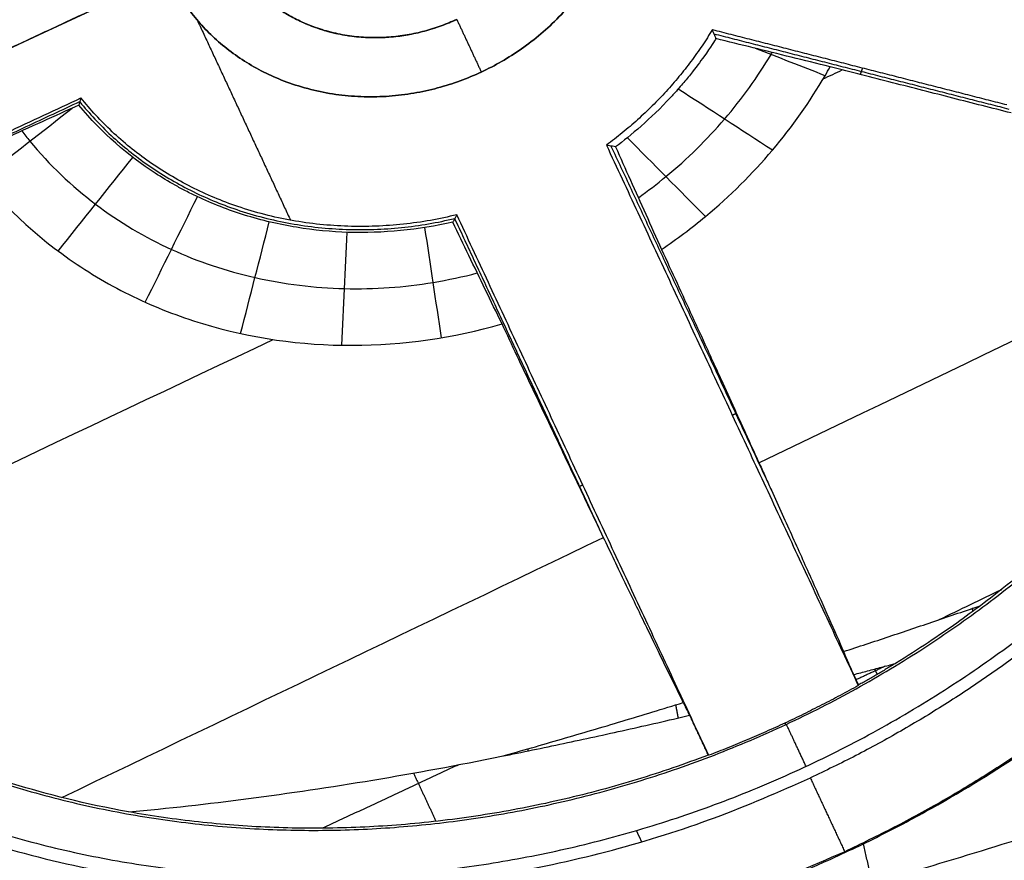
# Model space of a CAD drawing. Header units: millimetres. Extents: x -1437 to 1444, y -1373 to 1332.
# Tile 195 of 256: x -434.65 to -429.94, y 813.15 to 817.17. Entities that reach past the tile are written whole.
import ezdxf

# ---------------------------------------------------------------- set-up
doc = ezdxf.new("R2010")
doc.units = ezdxf.units.MM
doc.layers.add('Default', color=7, linetype='Continuous', true_color=0x000000)

msp = doc.modelspace()

# ---------------------------------------------------------------- linework, layer by layer
at = {"layer": 'Default'}
msp.add_line((228.5774, 1126.3214, -991.3856), (-587.0997, 745.965, -991.3856), dxfattribs=at)
for points, knots in [([(-587.0996, 745.9649, -977.5755), (-592.3257, 757.1722, -977.5755), (-596.9825, 768.6254, -978.0738), (-603.1053, 786.1784, -979.5627), (-605.0024, 792.0916, -980.1824), (-607.6294, 801.0561, -981.2952), (-608.4686, 804.0601, -981.6967), (-609.6724, 808.5898, -982.3443), (-610.2605, 810.8607, -982.6795), (-610.9225, 813.5205, -983.0904), (-611.2474, 814.853, -983.3008), (-611.4083, 815.52, -983.4072), (-611.477, 815.8059, -983.4531), (-611.5227, 815.9966, -983.4837), (-611.5459, 816.0936, -983.4993), (-614.4328, 828.1832, -985.449), (-616.6851, 840.2526, -987.8198), (-619.1101, 858.4837, -992.0008), (-619.7593, 864.5819, -993.4985), (-620.4893, 873.7635, -995.8958), (-620.692, 876.8297, -996.7201), (-620.9343, 881.438, -997.9934), (-621.04, 883.7444, -998.6393), (-621.1362, 886.4391, -999.4089), (-621.1716, 887.5949, -999.7421), (-621.1939, 888.3656, -999.965), (-621.2044, 888.7526, -1000.0773), (-621.3711, 895.2803, -1001.9772), (-621.3601, 901.4461, -1003.862), (-621.0854, 910.7309, -1006.8272), (-620.9509, 913.8318, -1007.8386), (-620.6836, 918.4925, -1009.389), (-620.5337, 920.8253, -1010.1726), (-620.3299, 923.551, -1011.1011), (-620.2209, 924.9149, -1011.569), (-620.1645, 925.5971, -1011.8038), (-620.1359, 925.9383, -1011.9214), (-620.1235, 926.0845, -1011.9718), (-620.1153, 926.182, -1012.0055), (-620.1112, 926.2293, -1012.0218), (-619.5589, 932.7114, -1014.2603), (-618.8269, 939.1289, -1016.5585), (-617.4467, 948.7366, -1020.1115), (-616.9396, 951.936, -1021.3134), (-616.1076, 956.7309, -1023.1414), (-615.6738, 959.1272, -1024.0616), (-615.1363, 961.9211, -1025.1459), (-614.8598, 963.3176, -1025.6906), (-614.7195, 964.0158, -1025.9636), (-614.6489, 964.3648, -1026.1003), (-614.6185, 964.5144, -1026.1589), (-614.5982, 964.6141, -1026.198), (-614.5884, 964.6622, -1026.2168), (-611.8809, 977.95, -1031.4263), (-608.4243, 991.0372, -1036.8195), (-602.0633, 1010.4618, -1045.1118), (-599.747, 1016.9022, -1047.9094), (-595.975, 1026.513, -1052.1406), (-594.6681, 1029.7082, -1053.5568), (-592.6329, 1034.4888, -1055.6877), (-591.5966, 1036.8761, -1056.7547), (-590.3548, 1039.6558, -1058.0021), (-589.7257, 1041.0444, -1058.6263), (-589.4091, 1041.7383, -1058.9385), (-589.273, 1042.0356, -1059.0723), (-589.1822, 1042.2338, -1059.1616), (-589.1374, 1042.3314, -1059.2055), (-583.1746, 1055.3105, -1065.0503), (-576.5317, 1067.8602, -1070.8057), (-568.2446, 1081.6072, -1077.1356), (-567.196, 1083.3198, -1077.9245), (-566.1331, 1085.0258, -1078.7107), (-565.9557, 1085.31, -1078.8416), (-565.8933, 1085.4099, -1078.8877), (-565.7692, 1085.6084, -1078.9791), (-565.4587, 1086.1045, -1079.2077), (-564.6486, 1087.3927, -1079.8012), (-561.8844, 1091.7395, -1081.8031), (-557.2398, 1098.7804, -1085.0404), (-552.94, 1104.9359, -1087.8576), (-549.6514, 1109.5137, -1089.9455), (-547.9911, 1111.7929, -1090.9832), (-546.0264, 1114.4348, -1092.1825), (-545.0371, 1115.7515, -1092.7792), (-544.5407, 1116.4088, -1093.0768), (-544.2921, 1116.7372, -1093.2254), (-544.1677, 1116.9013, -1093.2997), (-544.1143, 1116.9716, -1093.3315), (-544.0788, 1117.0185, -1093.3527), (-544.0599, 1117.0433, -1093.3639), (-539.7547, 1122.7152, -1095.9299), (-535.2716, 1128.3161, -1098.4453), (-528.2565, 1136.6434, -1102.1345), (-525.8697, 1139.4069, -1103.3504), (-522.2164, 1143.5338, -1105.151), (-520.3715, 1145.5926, -1106.0455), (-518.1872, 1147.9866, -1107.0784), (-517.0871, 1149.1816, -1107.5921), (-516.535, 1149.7785, -1107.8482), (-516.2585, 1150.0769, -1107.9761), (-516.1201, 1150.2261, -1108.04), (-516.0607, 1150.29, -1108.0674), (-516.0212, 1150.3326, -1108.0857), (-516.0002, 1150.3552, -1108.0953), (-511.2231, 1155.4981, -1110.2978), (-506.3259, 1160.5426, -1112.4158), (-498.7724, 1167.9917, -1115.4684), (-494.9437, 1171.6868, -1116.9636), (-490.3861, 1175.9463, -1118.6512), (-488.0847, 1178.0631, -1119.4804), (-486.9283, 1179.1183, -1119.8914), (-486.4315, 1179.5698, -1120.0667), (-486.1, 1179.8707, -1120.1835), (-485.9331, 1180.0219, -1120.2421), (-475.2077, 1189.7313, -1124.0012), (-464.148, 1198.9531, -1127.3314), (-446.8189, 1212.2743, -1131.6971), (-440.9193, 1216.6294, -1133.0474), (-431.8867, 1223.0334, -1134.906), (-427.3246, 1226.2033, -1135.7936), (-421.9222, 1229.845, -1136.7541), (-419.2012, 1231.6517, -1137.2153), (-417.8357, 1232.5515, -1137.4412), (-417.2494, 1232.9364, -1137.5369), (-416.8583, 1233.1928, -1137.6005), (-416.6604, 1233.3224, -1137.6326), (-391.6941, 1249.6504, -1141.6587), (-365.5604, 1264.1615, -1143.7301), (-338.1737, 1276.9322, -1143.7301)], [0, 0, 0, 0, 36.313631, 36.313631, 54.470446, 54.470446, 63.548854, 63.548854, 68.088058, 70.35766, 71.492461, 72.059861, 72.343561, 72.343561, 72.627262, 72.627262, 108.940892, 108.940892, 127.097708, 127.097708, 136.176115, 136.176115, 140.715319, 142.984921, 144.119722, 144.119722, 145.254523, 145.254523, 163.411339, 163.411339, 172.489746, 172.489746, 177.02895, 179.298552, 180.433353, 181.000753, 181.284454, 181.426304, 181.426304, 181.568154, 181.568154, 199.724969, 199.724969, 208.803377, 208.803377, 213.342581, 215.612183, 216.746984, 217.314384, 217.598084, 217.739935, 217.739935, 217.881785, 217.881785, 254.195415, 254.195415, 272.352231, 272.352231, 281.430639, 281.430639, 285.969842, 288.239444, 289.374245, 289.941646, 290.225346, 290.225346, 290.509046, 290.509046, 326.822677, 326.822677, 331.361881, 331.929281, 331.929281, 332.212982, 332.212982, 332.496682, 333.631483, 335.901085, 344.979492, 354.0579, 354.0579, 358.597104, 360.866706, 362.001507, 362.568907, 362.852608, 362.994458, 363.065383, 363.065383, 363.136308, 363.136308, 381.293123, 381.293123, 390.371531, 390.371531, 394.910735, 397.180337, 398.315138, 398.882538, 399.166238, 399.308088, 399.379014, 399.379014, 399.449939, 399.449939, 417.606754, 417.606754, 426.685162, 431.224365, 433.493967, 434.628768, 435.196169, 435.196169, 435.763569, 435.763569, 472.0772, 472.0772, 490.234016, 490.234016, 499.312423, 503.851627, 506.121229, 507.25603, 507.82343, 507.82343, 508.390831, 508.390831, 581.018092, 581.018092, 581.018092, 581.018092]), ([(-586.0267, 746.4653, -977.9909), (-591.0089, 757.1496, -977.9909), (-595.4767, 768.077, -978.4502), (-601.3833, 784.7823, -979.8061), (-603.2197, 790.4032, -980.3692), (-605.7728, 798.9071, -981.3779), (-606.9989, 803.1771, -981.9232), (-608.3406, 808.1893, -982.6306), (-608.9892, 810.7029, -983.002), (-609.3079, 811.9615, -983.1921), (-609.4658, 812.5913, -983.2883), (-609.5445, 812.9063, -983.3366), (-609.5781, 813.0413, -983.3574), (-609.6005, 813.1313, -983.3713), (-609.6113, 813.1749, -983.378), (-612.5765, 825.1108, -985.2201), (-614.9182, 837.0653, -987.4935), (-617.4919, 855.0495, -991.495), (-618.1933, 861.0531, -992.9275), (-619.0086, 870.067, -995.216), (-619.2409, 873.0731, -996.0022), (-619.5299, 877.5838, -997.2154), (-619.6595, 879.8395, -997.8305), (-619.7846, 882.4717, -998.5628), (-619.8407, 883.788, -998.9326), (-619.8671, 884.4462, -999.1184), (-619.8798, 884.7753, -999.2115), (-619.8852, 884.9163, -999.2514), (-619.8888, 885.0103, -999.2781), (-619.8905, 885.0553, -999.2909), (-620.3642, 897.6493, -1002.8632), (-620.136, 910.1869, -1006.8014), (-618.7318, 928.9568, -1013.1819), (-618.0869, 935.2077, -1015.3869), (-616.8535, 944.5736, -1018.7975), (-616.398, 947.6938, -1019.9516), (-615.6481, 952.3713, -1021.707), (-615.2566, 954.7094, -1022.5907), (-614.7706, 957.4359, -1023.6319), (-614.5203, 958.7989, -1024.1551), (-614.3933, 959.4803, -1024.4173), (-614.3294, 959.8209, -1024.5485), (-614.3019, 959.9669, -1024.6048), (-614.2835, 960.0643, -1024.6423), (-614.2748, 960.1106, -1024.6602), (-611.798, 973.2132, -1029.7144), (-608.5765, 986.1109, -1034.9672), (-602.6147, 1005.2305, -1043.039), (-600.4392, 1011.566, -1045.7619), (-596.8943, 1021.0141, -1049.8798), (-595.6657, 1024.1542, -1051.2581), (-593.7525, 1028.8508, -1053.3321), (-592.7783, 1031.1957, -1054.3708), (-591.611, 1033.9255, -1055.5851), (-591.0197, 1035.289, -1056.1929), (-590.7221, 1035.9704, -1056.4969), (-590.5728, 1036.3109, -1056.649), (-590.5087, 1036.4569, -1056.7141), (-590.466, 1036.5542, -1056.7576), (-590.4455, 1036.6007, -1056.7784), (-584.7123, 1049.6366, -1062.6008), (-578.2915, 1062.24, -1068.3571), (-567.6174, 1080.6193, -1076.7839), (-563.8857, 1086.6585, -1079.5587), (-558.0312, 1095.5939, -1083.6546), (-556.0369, 1098.5518, -1085.0089), (-552.9816, 1102.9586, -1087.0222), (-551.4379, 1105.1545, -1088.0242), (-549.6092, 1107.7035, -1089.185), (-548.6879, 1108.9747, -1089.7633), (-548.2255, 1109.6096, -1090.0519), (-548.0269, 1109.8815, -1090.1755), (-547.8945, 1110.0627, -1090.2578), (-547.8294, 1110.1518, -1090.2983), (-539.1301, 1122.0358, -1095.6974), (-529.9003, 1133.3695, -1100.7727), (-515.1891, 1149.7478, -1107.8596), (-510.1409, 1155.1034, -1110.1345), (-502.3553, 1162.9884, -1113.4054), (-499.7245, 1165.592, -1114.4722), (-495.7255, 1169.4612, -1116.0359), (-493.7127, 1171.3867, -1116.8087), (-491.6802, 1173.2988, -1117.5676), (-490.3207, 1174.5705, -1118.0704), (-489.6404, 1175.2035, -1118.3197), (-477.9852, 1185.9866, -1122.5499), (-466.5563, 1195.6703, -1126.0982), (-448.7467, 1209.5469, -1130.7133), (-442.699, 1214.0642, -1132.134), (-433.4631, 1220.6826, -1134.0833), (-430.3571, 1222.8624, -1134.7027), (-425.6572, 1226.0934, -1135.5859), (-423.2971, 1227.6991, -1136.016), (-420.9216, 1229.2904, -1136.4288), (-419.3346, 1230.348, -1136.7001), (-418.5375, 1230.8765, -1136.8341), (-405.0238, 1239.7899, -1139.0689), (-391.9942, 1247.694, -1140.6587), (-365.3273, 1262.5625, -1142.7816), (-351.6901, 1269.527, -1143.3147), (-337.7514, 1276.0267, -1143.3147)], [0, 0, 0, 0, 36.205898, 36.205898, 54.308847, 54.308847, 63.360322, 67.886059, 70.148928, 71.280362, 71.846079, 72.128938, 72.270367, 72.270367, 72.411796, 72.411796, 108.617695, 108.617695, 126.720644, 126.720644, 135.772118, 135.772118, 140.297856, 142.560724, 143.692159, 144.257876, 144.540734, 144.682164, 144.682164, 144.823593, 144.823593, 181.029491, 181.029491, 199.13244, 199.13244, 208.183915, 208.183915, 212.709652, 214.972521, 216.103955, 216.669672, 216.952531, 217.09396, 217.09396, 217.235389, 217.235389, 253.441287, 253.441287, 271.544237, 271.544237, 280.595711, 280.595711, 285.121448, 287.384317, 288.515751, 289.081469, 289.364327, 289.505756, 289.505756, 289.647186, 289.647186, 325.853084, 325.853084, 343.956033, 343.956033, 353.007508, 353.007508, 357.533245, 359.796113, 360.927548, 361.493265, 361.776124, 361.776124, 362.058982, 362.058982, 398.26488, 398.26488, 416.367829, 416.367829, 425.419304, 425.419304, 429.945041, 432.20791, 432.20791, 434.470779, 434.470779, 470.676677, 470.676677, 488.779626, 488.779626, 497.8311, 497.8311, 502.356838, 504.619706, 504.619706, 506.882575, 506.882575, 543.088473, 543.088473, 579.294371, 579.294371, 579.294371, 579.294371]), ([(-587.0996, 745.9649, -977.5755), (-567.8535, 754.9396, -994.5954), (-509.0543, 782.3581, -1041.4622), (-373.7842, 845.4356, -1118.8702), (-253.7632, 901.4023, -1143.7301), (-179.2611, 936.1432, -1143.7301)], [2.41548, 2.41548, 2.41548, 2.41548, 70.396144, 198.636056, 404.995527, 404.995527, 404.995527, 404.995527]), ([(-586.0267, 746.4653, -977.9909), (-567.0374, 755.3201, -994.7329), (-508.5273, 782.6038, -1041.2952), (-373.6595, 845.4937, -1118.4721), (-253.7164, 901.4241, -1143.3147), (-179.2611, 936.1432, -1143.3147)], [2.408267, 2.408267, 2.408267, 2.408267, 69.367076, 197.537893, 403.786179, 403.786179, 403.786179, 403.786179]), ([(-433.2157, 818.5808, -966.2511), (-433.2729, 818.5542, -966.2819), (-433.3249, 818.5229, -966.31), (-433.3947, 818.4721, -966.3483), (-433.4165, 818.4545, -966.3604), (-433.4576, 818.4185, -966.3832), (-433.4751, 818.4018, -966.3931), (-433.5728, 818.2996, -966.4484), (-433.6327, 818.2055, -966.4848), (-433.7494, 817.9173, -966.568), (-433.7487, 817.6985, -966.5957), (-433.5765, 817.3291, -966.5957), (-433.4106, 817.1884, -966.5683), (-433.1625, 817.108, -966.4985), (-433.1103, 817.0963, -966.4825), (-433.0293, 817.0862, -966.4554), (-433.0018, 817.0841, -966.4459), (-432.9463, 817.0825, -966.4258), (-432.9158, 817.0832, -966.4143), (-432.7869, 817.0915, -966.3637), (-432.6724, 817.117, -966.3127), (-432.5579, 817.1703, -966.2511)], [-2.32533, -2.32533, -2.32533, -2.32533, -2.179997, -2.179997, -2.107331, -2.107331, -2.034664, -2.034664, -1.743998, -1.743998, -1.162665, -1.162665, -0.581333, -0.581333, -0.435999, -0.435999, -0.363333, -0.363333, -0.290666, -0.290666, 0, 0, 0, 0]), ([(-431.3174, 817.0782, -965.783), (-431.3231, 817.0692, -965.7893), (-431.3413, 817.0398, -965.81), (-431.3926, 816.9679, -965.8624), (-431.4138, 816.9394, -965.8835), (-431.4528, 816.8906, -965.9205), (-431.467, 816.8734, -965.9338), (-431.4904, 816.8462, -965.955), (-431.5026, 816.8323, -965.9659), (-431.5155, 816.8179, -965.9773), (-431.5244, 816.8082, -965.9851), (-431.5304, 816.8017, -965.9903), (-431.6325, 816.6917, -966.0788), (-431.7247, 816.6154, -966.1473), (-431.798, 816.5603, -966.1983)], [0, 0, 0, 0, 0.1703104, 0.1703104, 0.2554656, 0.2554656, 0.2980432, 0.2980432, 0.319332, 0.3299764, 0.3299764, 0.3406208, 0.3406208, 0.6812416, 0.6812416, 0.6812416, 0.6812416]), ([(-431.6889, 816.3172, -966.6442), (-431.6435, 816.3495, -966.6121), (-431.4923, 816.4652, -966.4998), (-431.267, 816.6869, -966.3003), (-431.1157, 816.898, -966.1312), (-431.0502, 817.0087, -966.0487), (-431.0484, 817.0118, -966.0464)], [0.5367888, 0.5367888, 0.5367888, 0.5367888, 0.5625, 0.625, 0.6875, 0.6893353, 0.6893353, 0.6893353, 0.6893353]), ([(-431.578, 816.0699, -967.1025), (-431.505, 816.1193, -967.0514), (-431.3104, 816.2652, -966.9044), (-431.0366, 816.5374, -966.6492), (-430.8576, 816.791, -966.4354), (-430.7788, 816.9291, -966.3276), (-430.7708, 816.9434, -966.3165)], [-1.189281, -1.189281, -1.189281, -1.189281, -0.938243, -0.494678, -0.051112, 0, 0, 0, 0]), ([(-428.2379, 816.9243, -965.9522), (-428.3125, 816.6743, -966.215), (-428.4128, 816.4156, -966.5165), (-428.5463, 816.15, -966.8619), (-428.5475, 816.1477, -966.8649), (-428.5508, 816.1412, -966.8734), (-428.5557, 816.1315, -966.886), (-428.5674, 816.1087, -966.9159), (-428.5914, 816.0624, -966.9771), (-428.6134, 816.0216, -967.0318), (-428.6591, 815.9385, -967.1444), (-428.692, 815.8812, -967.2236), (-428.799, 815.704, -967.4735), (-428.8813, 815.5788, -967.6566), (-428.9776, 815.4476, -967.8577), (-428.9773, 815.448, -967.8571), (-428.9777, 815.4474, -967.858), (-428.9784, 815.4465, -967.8594), (-428.9801, 815.4443, -967.8628), (-428.9836, 815.4395, -967.8702), (-428.9918, 815.4284, -967.8873), (-429.0007, 815.4164, -967.9058), (-429.0211, 815.3892, -967.9479), (-429.038, 815.3668, -967.9827), (-429.0999, 815.2871, -968.1078), (-429.1557, 815.2172, -968.2185), (-429.231, 815.13, -968.3609), (-429.232, 815.1288, -968.3627), (-429.2353, 815.125, -968.3689), (-429.2401, 815.1194, -968.3781), (-429.2515, 815.1064, -968.3994), (-429.2738, 815.081, -968.4411), (-429.3173, 815.0323, -968.5214), (-429.3523, 814.9944, -968.5847), (-429.4191, 814.9233, -968.7039), (-429.4593, 814.8823, -968.7735), (-429.4967, 814.8451, -968.8371), (-429.5009, 814.841, -968.8441), (-429.5072, 814.8347, -968.8548), (-429.5167, 814.8253, -968.8709), (-429.5388, 814.8037, -968.9079), (-429.5827, 814.7613, -968.9806), (-429.6198, 814.7265, -969.0406), (-429.6932, 814.659, -969.1573), (-429.741, 814.6167, -969.2309), (-429.8807, 814.4973, -969.4388), (-429.9686, 814.4278, -969.5604), (-430.0496, 814.3669, -969.6651)], [-4.052523, -4.052523, -4.052523, -4.052523, -3.039392, -3.039392, -3.023562, -3.023562, -3.007732, -2.976072, -2.912751, -2.78611, -2.78611, -2.532827, -2.532827, -2.026261, -2.026261, -2.022304, -2.022304, -2.018346, -2.010431, -1.994601, -1.962941, -1.89962, -1.89962, -1.772979, -1.772979, -1.519696, -1.519696, -1.511781, -1.511781, -1.503866, -1.488036, -1.456375, -1.393055, -1.266413, -1.266413, -1.013131, -1.013131, -0.997301, -0.997301, -0.98147, -0.94981, -0.886489, -0.759848, -0.759848, -0.506565, -0.506565, 0, 0, 0, 0]), ([(-432.577, 816.1999, -966.6109), (-432.7398, 816.1631, -966.675), (-432.9132, 816.1464, -966.7309), (-433.1585, 816.1541, -966.7967), (-433.2414, 816.1619, -966.8167), (-433.3659, 816.1823, -966.8437), (-433.4074, 816.1905, -966.8522), (-433.4903, 816.21, -966.8683), (-433.534, 816.222, -966.8762), (-433.6505, 816.2583, -966.8961), (-433.7267, 816.2878, -966.9078), (-433.8188, 816.3314, -966.9203), (-433.8371, 816.3404, -966.9227), (-433.8734, 816.3591, -966.9273), (-433.8893, 816.3677, -966.9293), (-433.9374, 816.3947, -966.935), (-433.9694, 816.414, -966.9385), (-434.1291, 816.518, -966.9552), (-434.2551, 816.6252, -966.9648), (-434.3661, 816.7602, -966.9705)], [-1.727021, -1.727021, -1.727021, -1.727021, -1.295266, -1.295266, -1.079388, -1.079388, -0.97145, -0.97145, -0.863511, -0.863511, -0.647633, -0.647633, -0.593664, -0.593664, -0.539694, -0.539694, -0.431755, -0.431755, 0, 0, 0, 0]), ([(-434.6394, 816.6366, -967.4106), (-434.6268, 816.6201, -967.4104), (-434.5222, 816.488, -967.4087), (-434.2936, 816.2709, -967.4031), (-433.9293, 816.0567, -967.3816), (-433.5294, 815.9214, -967.3385), (-433.093, 815.8681, -967.2598), (-432.7369, 815.8945, -967.1613), (-432.5289, 815.939, -967.0857), (-432.4595, 815.9571, -967.0582)], [0.0537024, 0.0537024, 0.0537024, 0.0537024, 0.0625, 0.125, 0.1875, 0.25, 0.3125, 0.375, 0.4070912, 0.4070912, 0.4070912, 0.4070912]), ([(-434.911, 816.5138, -967.8484), (-434.7745, 816.3244, -967.8495), (-434.6074, 816.1609, -967.851), (-434.3143, 815.955, -967.8479), (-434.2121, 815.8951, -967.8458), (-434.0527, 815.8182, -967.8395), (-433.9985, 815.7947, -967.8369), (-433.8883, 815.7519, -967.8305), (-433.8338, 815.7331, -967.8268), (-433.5404, 815.6443, -967.8032), (-433.3024, 815.6109, -967.7731), (-432.8142, 815.6112, -967.673), (-432.5749, 815.6463, -967.6041), (-432.3413, 815.7132, -967.5118)], [0, 0, 0, 0, 0.623619, 0.623619, 0.935429, 0.935429, 1.091334, 1.091334, 1.247238, 1.247238, 1.870858, 1.870858, 2.494477, 2.494477, 2.494477, 2.494477]), ([(-431.578, 816.0699, -967.1025), (-431.5279, 815.9609, -967.179), (-431.4547, 815.8014, -967.3029), (-431.3727, 815.6222, -967.4631), (-431.3383, 815.5468, -967.5352), (-431.3155, 815.497, -967.584), (-431.3037, 815.4712, -967.6097), (-431.2498, 815.353, -967.7304), (-431.1873, 815.216, -967.8826), (-431.1185, 815.0644, -968.0731), (-431.0898, 815.0013, -968.1575), (-431.0709, 814.9596, -968.2143), (-431.0612, 814.938, -968.2443), (-431.0168, 814.8399, -968.3835), (-430.9658, 814.7271, -968.5567), (-430.9184, 814.6216, -968.739), (-430.8875, 814.5529, -968.8626), (-430.8722, 814.5187, -968.9266), (-430.8004, 814.3582, -969.2397), (-430.75, 814.2446, -969.5017), (-430.7066, 814.146, -969.775)], [0, 0, 0, 0, 0.368308, 0.552462, 0.64454, 0.64454, 0.736617, 0.736617, 1.104925, 1.289079, 1.381156, 1.381156, 1.473233, 1.473233, 1.841541, 2.025696, 2.025696, 2.20985, 2.20985, 2.946466, 2.946466, 2.946466, 2.946466]), ([(-437.3835, 811.8537, -969.7925), (-437.3412, 811.8543, -969.7891), (-437.1159, 811.8587, -969.7709), (-436.7058, 811.8756, -969.7374), (-436.151, 811.9163, -969.6912), (-435.5892, 811.9737, -969.6438), (-435.0108, 812.0482, -969.5943), (-434.4001, 812.1423, -969.5414), (-433.7393, 812.2605, -969.4834), (-433.0129, 812.4088, -969.4188), (-432.2092, 812.5936, -969.3463), (-431.3213, 812.8213, -969.265), (-430.3476, 813.0978, -969.1746), (-429.2943, 813.4267, -969.0752), (-428.1782, 813.8074, -968.9683), (-427.0256, 814.2344, -968.856), (-425.8762, 814.6938, -968.7423), (-424.7496, 815.1761, -968.629), (-424.0163, 815.5104, -968.5542), (-423.6533, 815.681, -968.5168)], [0, 0, 0, 0, 0.108432, 0.577428, 1.046855, 1.518807, 2.001869, 2.511483, 3.064341, 3.674743, 4.35318, 5.106417, 5.938272, 6.846286, 7.818166, 8.83086, 9.85721, 10.847205, 11.828004, 11.828004, 11.828004, 11.828004]), ([(-434.128, 813.3791, -970.0425), (-434.5407, 813.4537, -969.8838), (-434.8666, 813.5657, -969.7582), (-435.1231, 813.6728, -969.6629), (-435.1354, 813.6779, -969.6584), (-435.1552, 813.6864, -969.651), (-435.185, 813.6992, -969.6401), (-435.2535, 813.7295, -969.6148), (-435.311, 813.7563, -969.5939), (-435.4241, 813.8112, -969.5529), (-435.4971, 813.8491, -969.5268), (-435.7093, 813.9666, -969.4522), (-435.8413, 814.0497, -969.4073), (-435.995, 814.1575, -969.3573), (-436.0286, 814.1817, -969.3465), (-436.0918, 814.2286, -969.3265), (-436.1853, 814.3, -969.2974), (-436.2751, 814.3746, -969.2707), (-436.4495, 814.5276, -969.2205), (-436.5589, 814.6348, -969.1915), (-436.8659, 814.9696, -969.1173), (-437.042, 815.2104, -969.0853), (-437.1885, 815.4625, -969.0708)], [0, 0, 0, 0, 0.86517, 0.86517, 0.892207, 0.892207, 0.919243, 0.973316, 1.081463, 1.081463, 1.297755, 1.297755, 1.73034, 1.73034, 1.838486, 1.838486, 1.946633, 2.162925, 2.162925, 2.59551, 2.59551, 3.46068, 3.46068, 3.46068, 3.46068]), ([(-423.4385, 815.2205, -969.7723), (-423.7969, 815.0264, -969.7982), (-424.5229, 814.6449, -969.8487), (-425.6438, 814.0914, -969.9201), (-426.7936, 813.5609, -969.9868), (-427.953, 813.0643, -970.0473), (-429.0822, 812.6179, -970.0999), (-430.1542, 812.229, -970.1441), (-431.1514, 811.8987, -970.1802), (-432.0663, 811.6237, -970.2089), (-432.8997, 811.3979, -970.2313), (-433.6579, 811.2141, -970.2486), (-434.3519, 811.0652, -970.2618), (-434.9978, 810.9444, -970.2717), (-435.6141, 810.8463, -970.2789), (-436.2173, 810.7679, -970.2839), (-436.7735, 810.7132, -970.2865), (-437.1304, 810.6893, -970.2871), (-437.2866, 810.6811, -970.2871)], [0.130697, 0.130697, 0.130697, 0.130697, 1.20398, 2.287327, 3.410457, 4.518642, 5.582165, 6.5758, 7.486095, 8.310358, 9.052769, 9.720728, 10.325718, 10.883385, 11.411998, 11.928452, 12.442144, 12.840232, 12.840232, 12.840232, 12.840232]), ([(-437.3359, 810.7297, -971.6322), (-437.1007, 810.7577, -971.6322), (-436.5922, 810.8298, -971.6303), (-435.8228, 810.9726, -971.6214), (-435.0277, 811.1528, -971.6055), (-434.2468, 811.3563, -971.5838), (-433.4765, 811.5812, -971.5568), (-432.7157, 811.8253, -971.5246), (-431.9637, 812.0866, -971.4875), (-431.2204, 812.364, -971.4456), (-430.4818, 812.6575, -971.3988), (-429.7343, 812.9726, -971.3461), (-428.9529, 813.3194, -971.2858), (-428.1095, 813.7131, -971.2148), (-427.2039, 814.1585, -971.1316), (-426.3119, 814.6211, -971.042), (-425.7311, 814.9371, -970.9787), (-425.4663, 815.0843, -970.9488)], [3.329329, 3.329329, 3.329329, 3.329329, 3.960576, 4.704382, 5.441563, 6.177771, 6.913975, 7.65011, 8.386977, 9.123641, 9.860148, 10.60827, 11.397457, 12.264098, 13.23376, 14.253221, 15.118064, 15.118064, 15.118064, 15.118064]), ([(-435.2713, 812.9511, -970.5025), (-435.0176, 812.8575, -970.6508), (-434.7208, 812.7691, -970.7741), (-434.0362, 812.6397, -970.9707), (-433.6526, 812.5998, -971.0435), (-433.1809, 812.605, -971.0965), (-433.1319, 812.6062, -971.1016), (-433.0298, 812.6099, -971.1114), (-432.9785, 812.6124, -971.116), (-432.824, 812.6221, -971.1284), (-432.7202, 812.6312, -971.1351), (-432.4065, 812.667, -971.1508), (-432.1947, 812.7022, -971.1551), (-431.5551, 812.8443, -971.1496), (-431.1604, 812.9791, -971.1214), (-430.7086, 813.1799, -971.0555), (-430.6186, 813.2225, -971.0405), (-430.4474, 813.3085, -971.0077), (-430.3648, 813.3524, -970.9898), (-430.1258, 813.4859, -970.9317), (-429.9785, 813.5774, -970.8869), (-429.5701, 813.8523, -970.7345), (-429.3431, 814.036, -970.6089), (-429.1304, 814.2275, -970.4405), (-429.1094, 814.2467, -970.4231), (-429.0664, 814.2866, -970.3859), (-429.0454, 814.3063, -970.3671), (-428.9841, 814.3648, -970.3094), (-428.9453, 814.4028, -970.2696), (-428.8349, 814.5138, -970.1462), (-428.7693, 814.5835, -970.0586), (-428.6961, 814.6642, -969.9424), (-428.6836, 814.6781, -969.9216), (-428.6578, 814.7072, -969.8769), (-428.6203, 814.7498, -969.8092), (-428.5865, 814.7892, -969.7394), (-428.5236, 814.8637, -969.5969), (-428.4879, 814.9075, -969.4983), (-428.4578, 814.945, -969.3959)], [-6.843962, -6.843962, -6.843962, -6.843962, -5.988467, -5.988467, -5.132971, -5.132971, -5.026034, -5.026034, -4.919098, -4.919098, -4.705224, -4.705224, -4.277476, -4.277476, -3.421981, -3.421981, -3.208107, -3.208107, -2.994233, -2.994233, -2.566486, -2.566486, -1.71099, -1.71099, -1.604054, -1.604054, -1.497117, -1.497117, -1.283243, -1.283243, -0.855495, -0.855495, -0.748558, -0.748558, -0.641621, -0.427748, -0.427748, 0, 0, 0, 0])]:
    msp.add_open_spline(points, degree=3, knots=knots, dxfattribs=at)
for points, degree in [([(-535.8915, 1127.457, -1098.0506), (-398.918, 833.7163, -1098.0506), (-261.9444, 539.9756, -1098.0506)], 2), ([(-535.2709, 1126.4806, -1097.6631), (-398.7822, 833.7797, -1097.6631), (-262.2936, 541.0788, -1097.6631)], 2), ([(-488.1337, 618.3192, -1004.6306), (-112.6938, 793.3896, -1004.6306), (262.746, 968.4601, -1004.6306)], 2), ([(-487.0307, 618.9595, -1005.0266), (-112.7427, 793.4929, -1005.0266), (261.5454, 968.0263, -1005.0266)], 2), ([(-441.1434, 814.0255, -969.6012), (-434.1525, 817.2854, -965.839), (-427.1616, 820.5453, -962.0768), (-420.1707, 823.8052, -958.3147)], 3), ([(-433.9397, 817.3846, -970.3482), (-435.6527, 816.5858, -970.3482), (-437.3657, 815.787, -970.3482)], 2), ([(-433.8, 817.1671, -970.3482), (-433.5767, 816.6884, -970.3482), (-433.3535, 816.2097, -970.3482)], 2), ([(-432.5579, 817.1703, -969.9814), (-432.4992, 817.0444, -969.9814), (-432.4405, 816.9184, -969.9814)], 2), ([(-431.3174, 817.0782, -965.783), (-431.3193, 817.083, -966.2922), (-431.3231, 817.0926, -967.3093), (-431.3288, 817.1071, -968.831), (-431.3327, 817.1167, -969.8429), (-431.3346, 817.1215, -970.3482)], 3), ([(-431.3346, 817.1215, -970.3482), (-430.6304, 816.942, -970.3482), (-429.9262, 816.7624, -970.3482)], 2), ([(-429.914, 816.7399, -968.0656), (-430.62, 816.9198, -968.0656), (-431.3259, 817.0998, -968.0656)], 2), ([(-430.7708, 816.9434, -966.3165), (-430.8336, 816.9589, -966.2555), (-430.9579, 816.9895, -966.1347), (-431.1402, 817.0345, -965.9568), (-431.2588, 817.0637, -965.8406), (-431.3174, 817.0782, -965.783)], 3), ([(-430.7953, 816.9006, -966.3499), (-430.9061, 816.9442, -966.2228), (-431.017, 816.9878, -966.0958), (-431.1279, 817.0315, -965.9687)], 3), ([(-429.9047, 816.7225, -966.3094), (-429.9961, 816.7458, -966.3039), (-430.1821, 816.7931, -966.297), (-430.4709, 816.8668, -966.2991), (-430.6698, 816.9176, -966.3092), (-430.7708, 816.9434, -966.3165)], 3), ([(-432.4405, 816.9184, -969.9814), (-432.4405, 816.9184, -970.1648), (-432.4405, 816.9184, -970.3482)], 2), ([(-430.804, 816.8857, -966.3617), (-430.7738, 816.9, -966.3453), (-430.7435, 816.9143, -966.3289), (-430.7133, 816.9287, -966.3126)], 3), ([(-430.6263, 816.9065, -966.3075), (-430.6206, 816.9222, -968.3279), (-430.6149, 816.938, -970.3482)], 2), ([(-431.0476, 816.5443, -966.6484), (-431.1979, 816.6419, -966.4196), (-431.3481, 816.7395, -966.1909), (-431.4984, 816.8371, -965.9621)], 3), ([(-437.1997, 815.4685, -970.3482), (-435.7779, 816.1315, -970.3482), (-434.3561, 816.7945, -970.3482)], 2), ([(-436.422, 815.8163, -968.6594), (-435.3916, 816.2968, -968.6594), (-434.3611, 816.7773, -968.6594)], 2), ([(-434.3661, 816.7602, -966.9705), (-434.4239, 816.7341, -967.0636), (-434.5414, 816.681, -967.2527), (-434.7232, 816.5987, -967.5456), (-434.8478, 816.5424, -967.7465), (-434.911, 816.5138, -967.8484)], 3), ([(-434.3561, 816.7945, -970.3482), (-434.3572, 816.7907, -969.974), (-434.3595, 816.7831, -969.2248), (-434.3628, 816.7716, -968.0988), (-434.365, 816.764, -967.3469), (-434.3661, 816.7602, -966.9705)], 3), ([(-434.8301, 816.409, -967.8491), (-434.686, 816.5213, -967.5732), (-434.5419, 816.6336, -967.2973), (-434.3977, 816.7459, -967.0214)], 3), ([(-431.8419, 816.5688, -970.3482), (-431.2392, 815.2762, -970.3482), (-430.6364, 813.9837, -970.3482)], 2), ([(-431.798, 816.5603, -966.1983), (-431.8029, 816.5612, -966.661), (-431.8126, 816.5631, -967.5852), (-431.8273, 816.5659, -968.9686), (-431.837, 816.5678, -969.8887), (-431.8419, 816.5688, -970.3482)], 3), ([(-431.3679, 816.2274, -966.944), (-431.4924, 816.353, -966.682), (-431.6169, 816.4787, -966.42), (-431.7415, 816.6043, -966.1581)], 3), ([(-431.8199, 816.5645, -968.2732), (-431.4359, 815.7411, -968.2732), (-431.052, 814.9176, -968.2732)], 2), ([(-431.798, 816.5603, -966.1983), (-431.7746, 816.5082, -966.2933), (-431.7271, 816.4024, -966.487), (-431.6538, 816.2388, -966.7887), (-431.6035, 816.1267, -966.9967), (-431.578, 816.0699, -967.1025)], 3), ([(-434.465, 816.0619, -967.8493), (-434.3458, 816.2113, -967.5503), (-434.2267, 816.3607, -967.2512), (-434.1075, 816.5101, -966.9522)], 3), ([(-434.0482, 815.8173, -967.8393), (-433.965, 815.9855, -967.532), (-433.8819, 816.1537, -967.2248), (-433.7987, 816.3219, -966.9176)], 3), ([(-431.1116, 815.0492, -968.0942), (-430.2294, 815.4725, -967.6116), (-429.3473, 815.8959, -967.129), (-428.4652, 816.3193, -966.6464)], 3), ([(-433.592, 815.6677, -967.805), (-433.5463, 815.8457, -967.4905), (-433.5005, 816.0237, -967.1759), (-433.4548, 816.2017, -966.8614)], 3), ([(-432.5574, 816.2351, -970.3482), (-432.5596, 816.2312, -969.9342), (-432.5639, 816.2234, -969.1054), (-432.5704, 816.2116, -967.8596), (-432.5748, 816.2038, -967.0274), (-432.577, 816.1999, -966.6109)], 3), ([(-432.3413, 815.7132, -967.5118), (-432.3682, 815.7686, -967.4084), (-432.4214, 815.8785, -967.2038), (-432.5, 816.0407, -966.9032), (-432.5514, 816.1471, -966.7075), (-432.577, 816.1999, -966.6109)], 3), ([(-431.8637, 814.7088, -968.4795), (-432.2154, 815.4631, -968.4795), (-432.5672, 816.2175, -968.4795)], 2), ([(-431.352, 813.65, -970.3482), (-431.9547, 814.9426, -970.3482), (-432.5574, 816.2351, -970.3482)], 2), ([(-433.1078, 815.6114, -967.7329), (-433.0992, 815.7915, -967.414), (-433.0906, 815.9716, -967.0951), (-433.082, 816.1517, -966.7762)], 3), ([(-432.631, 815.6473, -967.6138), (-432.6574, 815.823, -967.2961), (-432.6838, 815.9988, -966.9783), (-432.7101, 816.1745, -966.6606)], 3), ([(-431.4738, 813.9021, -969.9015), (-431.4981, 813.9516, -969.7794), (-431.5495, 814.057, -969.5398), (-431.6358, 814.2349, -969.194), (-431.731, 814.4322, -968.8639), (-431.8347, 814.6483, -968.5518), (-431.9471, 814.8831, -968.2594), (-432.0682, 815.1373, -967.9872), (-432.1989, 815.4122, -967.7359), (-432.2927, 815.6103, -967.5836), (-432.3413, 815.7132, -967.5118)], 3), ([(-436.2129, 814.3238, -969.2892), (-435.2874, 814.7622, -968.7883), (-434.3619, 815.2006, -968.2874), (-433.4364, 815.6389, -967.7864)], 3), ([(-431.2191, 815.2856, -967.8076), (-431.2291, 815.2809, -969.0779), (-431.2392, 815.2762, -970.3482)], 2), ([(-431.9547, 814.9426, -970.3482), (-431.9632, 814.9386, -969.278), (-431.9716, 814.9347, -968.2077)], 2), ([(-434.4479, 813.4479, -969.9195), (-433.5838, 813.8626, -969.4468), (-432.7197, 814.2773, -968.974), (-431.8556, 814.692, -968.5013)], 3), ([(-430.2492, 814.2987, -969.6986), (-430.1495, 814.3469, -969.6433), (-430.0498, 814.3952, -969.588), (-429.9502, 814.4435, -969.5327)], 3), ([(-430.7066, 814.146, -969.775), (-430.6343, 814.1697, -969.763), (-430.4892, 814.2177, -969.7389), (-430.2702, 814.2913, -969.7022), (-430.1233, 814.3415, -969.6775), (-430.0496, 814.3669, -969.6651)], 3), ([(-430.0496, 814.3669, -969.6651), (-430.085, 814.3404, -969.7107), (-430.1618, 814.2841, -969.7999), (-430.2974, 814.1908, -969.9265), (-430.4023, 814.1237, -970.005), (-430.4586, 814.0891, -970.0425)], 3), ([(-422.949, 814.1707, -970.2871), (-423.3278, 813.994, -970.2871), (-424.0965, 813.6487, -970.2871), (-425.2565, 813.166, -970.2871), (-426.5054, 812.6894, -970.2871), (-427.7363, 812.2641, -970.2871), (-428.9333, 811.8925, -970.2871), (-430.0584, 811.5823, -970.2871), (-431.0956, 811.331, -970.2871), (-432.0395, 811.1329, -970.2871), (-432.8937, 810.98, -970.2871), (-433.6644, 810.8651, -970.2871), (-434.3636, 810.7811, -970.2871), (-435.0087, 810.7218, -970.2871), (-435.6208, 810.683, -970.2871), (-436.2208, 810.663, -970.2871), (-436.819, 810.6626, -970.2871), (-437.4149, 810.6836, -970.2871), (-437.8129, 810.7139, -970.2871), (-438.0117, 810.7336, -970.2871)], 3), ([(-430.658, 814.0362, -970.0425), (-430.664, 814.0497, -970.0135), (-430.6755, 814.0757, -969.9549), (-430.6917, 814.1123, -969.8657), (-430.7018, 814.135, -969.8054), (-430.7066, 814.146, -969.775)], 3), ([(-430.658, 814.0362, -970.0425), (-430.6359, 814.042, -970.0425), (-430.5917, 814.0536, -970.0425), (-430.5252, 814.0713, -970.0425), (-430.4808, 814.0832, -970.0425), (-430.4586, 814.0891, -970.0425)], 3), ([(-430.5075, 814.076, -970.0425), (-430.5769, 814.0437, -970.0425), (-430.6464, 814.0113, -970.0425)], 2), ([(-430.6347, 813.9863, -970.0425), (-430.6464, 814.0113, -970.0425), (-430.658, 814.0362, -970.0425)], 2), ([(-430.5582, 814.0625, -970.0425), (-430.5522, 814.0497, -970.0425), (-430.5463, 814.0369, -970.0425)], 2), ([(-430.6347, 813.9863, -970.0425), (-430.6353, 813.9854, -970.1444), (-430.6359, 813.9846, -970.2463), (-430.6364, 813.9837, -970.3482)], 3), ([(-432.343, 813.6451, -970.0425), (-432.2477, 813.6721, -970.0272), (-432.0563, 813.7271, -969.9963), (-431.7665, 813.8128, -969.9493), (-431.5717, 813.872, -969.9176), (-431.4738, 813.9021, -969.9015)], 3), ([(-431.4738, 813.9021, -969.9015), (-431.4707, 813.8957, -969.9174), (-431.4642, 813.8826, -969.949), (-431.4543, 813.8623, -969.996), (-431.4475, 813.8482, -970.027), (-431.444, 813.8411, -970.0425)], 3), ([(-432.343, 813.6451, -970.0425), (-432.2448, 813.6649, -970.0425), (-432.0473, 813.7057, -970.0425), (-431.7476, 813.7711, -970.0425), (-431.5456, 813.8173, -970.0425), (-431.444, 813.8411, -970.0425)], 3), ([(-431.444, 813.8411, -970.0425), (-431.3996, 813.7458, -970.0425), (-431.3551, 813.6504, -970.0425)], 2), ([(-430.9881, 813.8039, -970.3482), (-430.9864, 813.8, -971.2354), (-430.9846, 813.7962, -972.1226)], 2), ([(-434.128, 813.3791, -970.0425), (-433.9403, 813.3963, -970.0425), (-433.5578, 813.4389, -970.0425), (-432.9626, 813.5274, -970.0425), (-432.5519, 813.603, -970.0425), (-432.343, 813.6451, -970.0425)], 3), ([(-431.352, 813.65, -970.3482), (-431.353, 813.6502, -970.2463), (-431.354, 813.6503, -970.1444), (-431.3551, 813.6504, -970.0425)], 3), ([(-424.4588, 813.6088, -971.6322), (-424.9671, 813.3909, -971.6322), (-425.9348, 812.9988, -971.6322), (-427.2327, 812.5243, -971.6322), (-428.3689, 812.1487, -971.6322), (-429.3878, 811.8436, -971.6322), (-430.3748, 811.5774, -971.6322), (-431.3761, 811.3388, -971.6322), (-432.3847, 811.1322, -971.6322), (-433.3977, 810.9609, -971.6322), (-434.4176, 810.8282, -971.6322), (-435.4409, 810.74, -971.6322), (-436.4739, 810.7023, -971.6322), (-437.1918, 810.7191, -971.6322), (-437.5556, 810.7417, -971.6322)], 3), ([(-432.548, 813.605, -970.0425), (-432.8738, 813.453, -970.0425), (-433.1997, 813.3011, -970.0425)], 2), ([(-432.765, 813.565, -970.0425), (-432.7111, 813.4495, -970.0425), (-432.6572, 813.334, -970.0425)], 2), ([(-430.8658, 813.5414, -972.3659), (-430.7836, 813.3651, -972.153), (-430.7013, 813.1888, -971.9401)], 2), ([(-431.6986, 813.29, -972.3659), (-431.686, 813.263, -972.3659), (-431.6734, 813.236, -972.3659)], 2), ([(-430.7013, 813.1888, -971.9401), (-430.7004, 813.1869, -971.4968), (-430.6996, 813.185, -971.0534)], 2)]:
    msp.add_open_spline(points, degree=degree, dxfattribs=at)
for points, weights, degree, knots in [([(-438.7751, 828.6223, -977.8653), (-450.966, 822.9376, -977.8653), (-445.7981, 811.855, -977.8653), (-440.6301, 800.7723, -977.8653), (-428.4393, 806.457, -977.8653)], [1, 0.707106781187, 1, 0.707106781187, 1], 2, [1.570796, 1.570796, 1.570796, 3.141593, 3.141593, 4.712389, 4.712389, 4.712389]), ([(-429.0767, 826.1515, -968.5624), (-430.4893, 825.2766, -965.3108), (-430.4754, 822.6113, -963.1158), (-429.0922, 819.645, -963.1158), (-427.709, 816.6787, -963.1158), (-425.6762, 814.9548, -965.3108), (-424.098, 815.4746, -968.5624)], [1.13789965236, 0.941206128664, 0.954928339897, 1.17906628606, 0.954928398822, 0.941206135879, 1.13789949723], 3, [0.606869, 0.606869, 0.606869, 0.606869, 9.912577, 9.912577, 9.912577, 19.218282, 19.218282, 19.218282, 19.218282]), ([(-431.1969, 822.5204, -972.3659), (-434.3398, 823.337, -972.3659), (-436.6176, 820.9019, -972.3659), (-438.8954, 818.4668, -972.3659), (-437.5958, 815.6797, -972.3659), (-436.2961, 812.8927, -972.3659), (-432.9666, 813.0723, -972.3659), (-429.6371, 813.252, -972.3659), (-428.2424, 816.1844, -972.3659)], [1, 0.838037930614, 1, 0.838037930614, 1, 0.838037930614, 1, 0.838037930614, 1], 2, [-19.61723, -19.61723, -19.61723, -14.712923, -14.712923, -9.808615, -9.808615, -4.904308, -4.904308, 0, 0, 0]), ([(-431.2663, 822.2991, -972.1226), (-434.2626, 823.0846, -972.1226), (-436.4383, 820.7634, -972.1226), (-438.6141, 818.4422, -972.1226), (-437.3741, 815.7831, -972.1226), (-436.1341, 813.124, -972.1226), (-432.9575, 813.2987, -972.1226), (-429.7808, 813.4734, -972.1226), (-428.4566, 816.2735, -972.1226)], [1, 0.837736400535, 1, 0.837736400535, 1, 0.837736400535, 1, 0.837736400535, 1], 2, [0, 0, 0, 4.677936, 4.677936, 9.355873, 9.355873, 14.033809, 14.033809, 18.711746, 18.711746, 18.711746]), ([(-434.9078, 822.2097, -972.3659), (-439.6754, 819.9866, -972.3659), (-437.6544, 815.6524, -972.3659), (-435.6333, 811.3183, -972.3659), (-430.8658, 813.5414, -972.3659)], [1, 0.707106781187, 1, 0.707106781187, 1], 2, [0, 0, 0, 6.757295, 6.757295, 13.514591, 13.514591, 13.514591]), ([(-433.2157, 818.5808, -969.9814), (-433.9915, 818.2191, -969.9814), (-433.6626, 817.5138, -969.9814), (-433.3337, 816.8086, -969.9814), (-432.5579, 817.1703, -969.9814)], [1, 0.707106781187, 1, 0.707106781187, 1], 2, [-2.199115, -2.199115, -2.199115, -1.099557, -1.099557, 0, 0, 0]), ([(-432.5579, 817.1703, -968.1162), (-433.3337, 816.8086, -968.1162), (-433.6626, 817.5138, -968.1162), (-433.9915, 818.2191, -968.1162), (-433.2157, 818.5808, -968.1162)], [1, 0.707106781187, 1, 0.707106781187, 1], 2, [1.570796, 1.570796, 1.570796, 3.141593, 3.141593, 4.712389, 4.712389, 4.712389]), ([(-431.834, 818.3665, -969.9814), (-431.3876, 817.4094, -969.9814), (-432.4405, 816.9184, -969.9814), (-433.4933, 816.4275, -969.9814), (-433.9397, 817.3846, -969.9814)], [1, 0.707106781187, 1, 0.707106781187, 1], 2, [-2.984513, -2.984513, -2.984513, -1.492257, -1.492257, 0, 0, 0]), ([(-433.9397, 817.3846, -970.3482), (-433.4933, 816.4275, -970.3482), (-432.4405, 816.9184, -970.3482), (-431.3876, 817.4094, -970.3482), (-431.834, 818.3665, -970.3482)], [1, 0.707106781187, 1, 0.707106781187, 1], 2, [-2.984513, -2.984513, -2.984513, -1.492257, -1.492257, 0, 0, 0]), ([(-431.834, 818.3665, -970.1648), (-431.3876, 817.4094, -970.1648), (-432.4405, 816.9184, -970.1648), (-433.4933, 816.4275, -970.1648), (-433.9397, 817.3846, -970.1648)], [1, 0.707106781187, 1, 0.707106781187, 1], 2, [1.570796, 1.570796, 1.570796, 3.141593, 3.141593, 4.712389, 4.712389, 4.712389])]:
    msp.add_rational_spline(points, weights, degree=degree, knots=knots, dxfattribs=at)
for points, weights, degree in [([(-431.3346, 817.1215, -970.3482), (-431.5296, 816.7986, -970.3482), (-431.8419, 816.5688, -970.3482)], [1, 0.978148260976, 1], 2), ([(-434.3617, 816.7755, -968.4795), (-433.6926, 815.9518, -968.4795), (-432.5672, 816.2175, -968.4795)], [0.924416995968, 0.782689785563, 0.924416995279], 2), ([(-432.5574, 816.2351, -970.3482), (-433.689, 815.9602, -970.3482), (-434.3561, 816.7945, -970.3482)], [1, 0.842888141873, 1], 2), ([(-428.1845, 816.1638, -972.3659), (-429.0227, 814.4009, -972.3659), (-430.8658, 813.5414, -972.3659)], [1, 0.932729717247, 1], 2), ([(-427.7914, 816.0466, -971.9401), (-428.6951, 814.1243, -971.9401), (-430.7013, 813.1888, -971.9401)], [1, 0.931921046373, 1], 2), ([(-430.7013, 813.1888, -971.9401), (-435.8568, 810.7848, -971.9401), (-438.0422, 815.4715, -971.9401)], [1, 0.707106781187, 1], 2), ([(-430.0874, 814.3389, -969.712), (-430.0885, 814.3436, -969.6987), (-430.0897, 814.3482, -969.6854), (-430.0908, 814.3528, -969.672)], [1.15670905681, 1.15886175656, 1.16103663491, 1.16323369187], 3), ([(-429.4947, 810.6013, -972.7405), (-437.4965, 806.87, -972.7405), (-440.8885, 814.1443, -972.7405)], [1, 0.707106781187, 1], 2), ([(-440.9753, 814.1038, -974.567), (-437.5465, 806.7507, -974.567), (-429.458, 810.5224, -974.567)], [1, 0.707106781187, 1], 2), ([(-430.4586, 814.0891, -970.0425), (-430.5457, 814.0361, -970.0425), (-430.6347, 813.9863, -970.0425)], [1, 0.999786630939, 1], 2), ([(-430.6364, 813.9837, -970.3482), (-430.9821, 813.7908, -970.3482), (-431.352, 813.65, -970.3482)], [1, 0.996804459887, 1], 2), ([(-431.4976, 813.8286, -970.0425), (-431.5017, 813.8505, -969.9979), (-431.5056, 813.8714, -969.9528), (-431.5094, 813.8912, -969.9074)], [1.14091009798, 1.14807790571, 1.1555191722, 1.16323389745], 3), ([(-430.8862, 813.5968, -972.3659), (-430.9799, 813.7971, -972.3659), (-430.9804, 813.7982, -972.1226)], [1, 0.708190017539, 0.997841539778], 2), ([(-431.3551, 813.6504, -970.0425), (-432.7287, 813.1285, -970.0425), (-434.128, 813.3791, -970.0425)], [1, 0.958459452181, 1], 2), ([(-432.2151, 813.6712, -970.0425), (-432.2156, 813.6745, -970.0357), (-432.2161, 813.6778, -970.0289), (-432.2167, 813.6811, -970.0222)], [1.15970099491, 1.16087216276, 1.16204977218, 1.16323382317], 3), ([(-442.307, 813.4828, -974.567), (-438.3136, 804.919, -974.567), (-428.8934, 809.3117, -974.567)], [1, 0.707106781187, 1], 2), ([(-430.259, 811.6122, -971.6322), (-430.3862, 812.1957, -971.6322), (-430.5077, 812.7529, -971.4291), (-430.611, 813.2271, -971.0385)], [1.03977598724, 0.997221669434, 0.988812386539, 1.01454813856], 3)]:
    msp.add_rational_spline(points, weights, degree=degree, dxfattribs=at)

doc.saveas('drawing.dxf')
